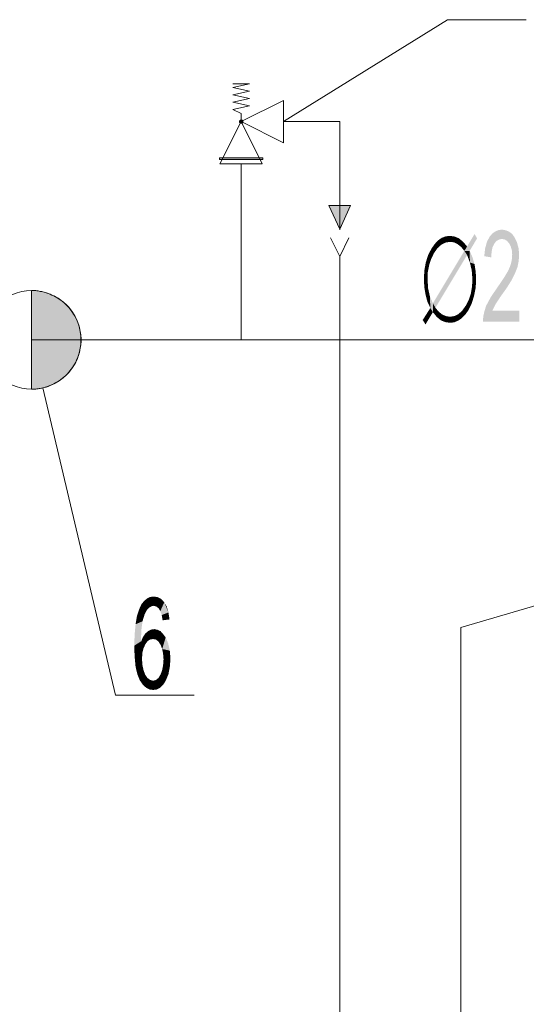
# Model space of a CAD drawing. Header units: millimetres. Extents: x -283 to 124139, y -3891 to 5906.
# Tile 8 of 55: x 724 to 840, y -3126 to -2900. Entities that reach past the tile are written whole.
import ezdxf

# ---------------------------------------------------------------- set-up
doc = ezdxf.new("R2010")
doc.units = ezdxf.units.MM
doc.header["$LTSCALE"] = 20
doc.header["$MEASUREMENT"] = 0
doc.layers.get('0').update_dxf_attribs({"color": 252, "linetype": 'CONTINUOUS'})

msp = doc.modelspace()

# ---------------------------------------------------------------- hatches: boundary and pattern name
h = msp.add_hatch(color=7)
h.dxf.hatch_style = 2
h.paths.add_polyline_path([(775.51, -2923.58), (775.51, -2923.48), (775.46, -2923.42), (775.41, -2923.32), (775.36, -2923.26), (775.3, -2923.21), (775.2, -2923.21), (775.09, -2923.21), (775.04, -2923.21), (774.93, -2923.26), (774.88, -2923.32), (774.83, -2923.37), (774.77, -2923.48), (774.72, -2923.53), (774.72, -2923.63), (774.77, -2923.74), (774.83, -2923.79), (774.88, -2923.85), (774.93, -2923.9), (775.04, -2923.95), (775.09, -2923.95), (775.2, -2923.95), (775.3, -2923.95), (775.36, -2923.9), (775.41, -2923.85), (775.46, -2923.74), (775.51, -2923.69)])
h = msp.add_hatch(color=7)
h.dxf.hatch_style = 2
h.paths.add_polyline_path([(780.07, -2931.89), (780.07, -2932.26), (770.17, -2932.26), (770.17, -2931.89)])
at = {"true_color": 0x00ffff}
h = msp.add_hatch(color=4, dxfattribs=at)
h.dxf.hatch_style = 2
h.paths.add_polyline_path([(797.69, -2948.19), (795.2, -2942.74), (797.69, -2942.74)])
h = msp.add_hatch(color=4, dxfattribs=at)
h.dxf.hatch_style = 2
h.paths.add_polyline_path([(797.69, -2948.19), (800.17, -2942.74), (797.69, -2942.74)])
h = msp.add_hatch(color=7)
h.dxf.hatch_style = 2
h.paths.add_polyline_path([(821.08, -2950.15), (821.98, -2949.83), (822.93, -2949.72)])
h = msp.add_hatch(color=7)
h.dxf.hatch_style = 2
h.paths.add_polyline_path([(821.08, -2950.15), (822.93, -2949.72), (822.93, -2951.1)])
h = msp.add_hatch(color=7)
h.dxf.hatch_style = 2
h.paths.add_polyline_path([(822.93, -2949.72), (823.99, -2949.88), (823.83, -2951.2)])
h = msp.add_hatch(color=7)
h.dxf.hatch_style = 2
h.paths.add_polyline_path([(822.93, -2949.72), (823.83, -2951.2), (822.93, -2951.1)])
h = msp.add_hatch(color=7)
h.dxf.hatch_style = 2
h.paths.add_polyline_path([(823.99, -2949.88), (824.67, -2951.63), (823.83, -2951.2)])
h = msp.add_hatch(color=7)
h.dxf.hatch_style = 2
h.paths.add_polyline_path([(823.99, -2949.88), (824.99, -2950.3), (824.67, -2951.63)])
h = msp.add_hatch(color=7)
h.dxf.hatch_style = 2
h.paths.add_polyline_path([(826.84, -2952.16), (828.54, -2949.3), (829.12, -2950.3)])
h = msp.add_hatch(color=7)
h.dxf.hatch_style = 2
h.paths.add_polyline_path([(838.8, -2969.35), (830.44, -2969.35), (830.55, -2968.14), (830.81, -2966.97), (831.18, -2965.76), (832.29, -2963.69), (833.99, -2961.21), (835.15, -2959.51), (836.21, -2957.77), (836.74, -2956.55), (837.06, -2955.33), (837.16, -2954.06), (837.11, -2953.11), (836.85, -2952.21), (836.47, -2951.47), (836, -2950.89), (835.47, -2950.57), (834.78, -2950.41), (834.15, -2950.57), (833.56, -2950.89), (833.09, -2951.47), (832.66, -2952.32), (832.45, -2953.37), (832.35, -2954.64), (830.76, -2954.38), (830.97, -2952.58), (831.39, -2951.05), (832.03, -2949.88), (832.61, -2949.19), (833.3, -2948.72), (834.04, -2948.4), (834.83, -2948.29), (835.68, -2948.45), (836.47, -2948.77), (837.16, -2949.3), (837.69, -2950.04), (838.27, -2951.26), (838.64, -2952.63), (838.75, -2954.11), (838.64, -2955.49), (838.38, -2956.87), (837.85, -2958.19), (837.11, -2959.72), (835.95, -2961.58), (834.41, -2963.75), (833.3, -2965.44), (832.61, -2966.87), (838.8, -2966.87)])
h = msp.add_hatch(color=7)
h.dxf.hatch_style = 2
h.paths.add_polyline_path([(818.69, -2952.63), (819.44, -2951.57), (820.07, -2952.53)])
h = msp.add_hatch(color=7)
h.dxf.hatch_style = 2
h.paths.add_polyline_path([(819.44, -2951.57), (820.23, -2950.73), (820.97, -2951.73)])
h = msp.add_hatch(color=7)
h.dxf.hatch_style = 2
h.paths.add_polyline_path([(819.44, -2951.57), (820.97, -2951.73), (820.07, -2952.53)])
h = msp.add_hatch(color=7)
h.dxf.hatch_style = 2
h.paths.add_polyline_path([(820.23, -2950.73), (821.08, -2950.15), (821.87, -2951.26)])
h = msp.add_hatch(color=7)
h.dxf.hatch_style = 2
h.paths.add_polyline_path([(820.23, -2950.73), (821.87, -2951.26), (820.97, -2951.73)])
h = msp.add_hatch(color=7)
h.dxf.hatch_style = 2
h.paths.add_polyline_path([(821.08, -2950.15), (822.93, -2951.1), (821.87, -2951.26)])
h = msp.add_hatch(color=7)
h.dxf.hatch_style = 2
h.paths.add_polyline_path([(824.99, -2950.3), (825.47, -2952.26), (824.67, -2951.63)])
h = msp.add_hatch(color=7)
h.dxf.hatch_style = 2
h.paths.add_polyline_path([(824.99, -2950.3), (825.94, -2951.1), (825.47, -2952.26)])
h = msp.add_hatch(color=7)
h.dxf.hatch_style = 2
h.paths.add_polyline_path([(825.94, -2951.1), (826.21, -2953.16), (825.47, -2952.26)])
h = msp.add_hatch(color=7)
h.dxf.hatch_style = 2
h.paths.add_polyline_path([(825.94, -2951.1), (826.84, -2952.16), (826.21, -2953.16)])
h = msp.add_hatch(color=7)
h.dxf.hatch_style = 2
h.paths.add_polyline_path([(829.12, -2950.3), (826.21, -2953.16), (826.84, -2952.16)])
h = msp.add_hatch(color=7)
h.dxf.hatch_style = 2
h.paths.add_polyline_path([(826.21, -2953.16), (829.12, -2950.3), (827.43, -2953.16)])
h = msp.add_hatch(color=7)
h.dxf.hatch_style = 2
h.paths.add_polyline_path([(817.37, -2955.86), (817.9, -2954.17), (818.64, -2954.96)])
h = msp.add_hatch(color=7)
h.dxf.hatch_style = 2
h.paths.add_polyline_path([(817.9, -2954.17), (818.69, -2952.63), (819.28, -2953.64)])
h = msp.add_hatch(color=7)
h.dxf.hatch_style = 2
h.paths.add_polyline_path([(817.9, -2954.17), (819.28, -2953.64), (818.64, -2954.96)])
h = msp.add_hatch(color=7)
h.dxf.hatch_style = 2
h.paths.add_polyline_path([(818.69, -2952.63), (820.07, -2952.53), (819.28, -2953.64)])
h = msp.add_hatch(color=7)
h.dxf.hatch_style = 2
h.paths.add_polyline_path([(819.01, -2965.17), (826.21, -2953.16), (826.84, -2954.11)])
h = msp.add_hatch(color=7)
h.dxf.hatch_style = 2
h.paths.add_polyline_path([(819.01, -2965.17), (826.84, -2954.11), (819.59, -2966.18)])
h = msp.add_hatch(color=7)
h.dxf.hatch_style = 2
h.paths.add_polyline_path([(826.21, -2953.16), (827.43, -2953.16), (826.84, -2954.11)])
h = msp.add_hatch(color=7)
h.dxf.hatch_style = 2
h.paths.add_polyline_path([(827.43, -2953.16), (827.48, -2955.81), (826.84, -2954.11)])
h = msp.add_hatch(color=7)
h.dxf.hatch_style = 2
h.paths.add_polyline_path([(827.43, -2953.16), (828.06, -2954.59), (828.54, -2956.18)])
h = msp.add_hatch(color=7)
h.dxf.hatch_style = 2
h.paths.add_polyline_path([(827.43, -2953.16), (828.54, -2956.18), (827.48, -2955.81)])
h = msp.add_hatch(color=7)
h.dxf.hatch_style = 2
h.paths.add_polyline_path([(817.05, -2957.66), (817.37, -2955.86), (818.17, -2956.39)])
h = msp.add_hatch(color=7)
h.dxf.hatch_style = 2
h.paths.add_polyline_path([(817.05, -2957.66), (818.17, -2956.39), (817.85, -2957.98)])
h = msp.add_hatch(color=7)
h.dxf.hatch_style = 2
h.paths.add_polyline_path([(817.37, -2955.86), (818.64, -2954.96), (818.17, -2956.39)])
h = msp.add_hatch(color=7)
h.dxf.hatch_style = 2
h.paths.add_polyline_path([(828.54, -2956.18), (827.9, -2957.66), (827.48, -2955.81)])
h = msp.add_hatch(color=7)
h.dxf.hatch_style = 2
h.paths.add_polyline_path([(828.54, -2956.18), (828.8, -2957.87), (827.9, -2957.66)])
h = msp.add_hatch(color=7)
h.dxf.hatch_style = 2
h.paths.add_polyline_path([(816.95, -2959.67), (817.05, -2957.66), (817.85, -2957.98)])
h = msp.add_hatch(color=7)
h.dxf.hatch_style = 2
h.paths.add_polyline_path([(816.95, -2959.67), (817.85, -2957.98), (817.8, -2959.67)])
h = msp.add_hatch(color=7)
h.dxf.hatch_style = 2
h.paths.add_polyline_path([(828.8, -2957.87), (828.06, -2959.67), (827.9, -2957.66)])
h = msp.add_hatch(color=7)
h.dxf.hatch_style = 2
h.paths.add_polyline_path([(828.8, -2957.87), (828.91, -2959.67), (828.06, -2959.67)])
h = msp.add_hatch(color=7)
h.dxf.hatch_style = 2
h.paths.add_polyline_path([(817.05, -2961.47), (816.95, -2959.67), (817.8, -2959.67)])
h = msp.add_hatch(color=7)
h.dxf.hatch_style = 2
h.paths.add_polyline_path([(817.05, -2961.47), (817.8, -2959.67), (817.9, -2961.68)])
h = msp.add_hatch(color=7)
h.dxf.hatch_style = 2
h.paths.add_polyline_path([(827.96, -2961.36), (828.06, -2959.67), (828.91, -2959.67)])
h = msp.add_hatch(color=7)
h.dxf.hatch_style = 2
h.paths.add_polyline_path([(827.96, -2961.36), (828.91, -2959.67), (828.8, -2961.63)])
h = msp.add_hatch(color=7)
h.dxf.hatch_style = 2
h.paths.add_polyline_path([(727.15, -2984.81), (727.68, -2984.81), (728.15, -2984.81), (728.63, -2984.75), (729.11, -2984.65), (729.53, -2984.59), (730.01, -2984.44), (730.48, -2984.33), (730.96, -2984.17), (731.38, -2984.01), (731.81, -2983.8), (732.28, -2983.59), (732.65, -2983.38), (733.08, -2983.17), (733.5, -2982.9), (733.87, -2982.58), (734.24, -2982.32), (734.61, -2982), (734.98, -2981.68), (735.3, -2981.37), (735.67, -2981), (735.93, -2980.63), (736.25, -2980.26), (736.52, -2979.83), (736.78, -2979.46), (737.04, -2979.04), (737.26, -2978.62), (737.47, -2978.19), (737.63, -2977.77), (737.84, -2977.29), (737.94, -2976.82), (738.1, -2976.39), (738.21, -2975.92), (738.31, -2975.44), (738.37, -2974.96), (738.42, -2974.49), (738.47, -2974.01), (738.47, -2973.54), (738.47, -2973.06), (738.42, -2972.58), (738.37, -2972.11), (738.31, -2971.63), (738.21, -2971.15), (738.1, -2970.68), (737.94, -2970.2), (737.84, -2969.78), (737.63, -2969.3), (737.47, -2968.88), (737.26, -2968.46), (737.04, -2968.03), (736.78, -2967.61), (736.52, -2967.24), (736.25, -2966.81), (735.93, -2966.44), (735.67, -2966.07), (735.3, -2965.7), (734.98, -2965.39), (734.61, -2965.07), (734.24, -2964.75), (733.87, -2964.43), (733.5, -2964.17), (733.08, -2963.9), (732.65, -2963.69), (732.28, -2963.43), (731.81, -2963.27), (731.38, -2963.06), (730.96, -2962.9), (730.48, -2962.74), (730.01, -2962.63), (729.53, -2962.48), (729.11, -2962.42), (728.63, -2962.32), (728.15, -2962.26), (727.68, -2962.26), (727.15, -2962.26)])
h = msp.add_hatch(color=7)
h.dxf.hatch_style = 2
h.paths.add_polyline_path([(817.32, -2963.16), (817.05, -2961.47), (817.9, -2961.68)])
h = msp.add_hatch(color=7)
h.dxf.hatch_style = 2
h.paths.add_polyline_path([(817.32, -2963.16), (817.9, -2961.68), (818.32, -2963.53)])
h = msp.add_hatch(color=7)
h.dxf.hatch_style = 2
h.paths.add_polyline_path([(818.32, -2963.53), (817.74, -2964.75), (817.32, -2963.16)])
h = msp.add_hatch(color=7)
h.dxf.hatch_style = 2
h.paths.add_polyline_path([(828.43, -2963.48), (827.21, -2964.38), (827.69, -2962.95)])
h = msp.add_hatch(color=7)
h.dxf.hatch_style = 2
h.paths.add_polyline_path([(828.43, -2963.48), (827.9, -2965.17), (827.21, -2964.38)])
h = msp.add_hatch(color=7)
h.dxf.hatch_style = 2
h.paths.add_polyline_path([(828.8, -2961.63), (827.69, -2962.95), (827.96, -2961.36)])
h = msp.add_hatch(color=7)
h.dxf.hatch_style = 2
h.paths.add_polyline_path([(828.8, -2961.63), (828.43, -2963.48), (827.69, -2962.95)])
h = msp.add_hatch(color=7)
h.dxf.hatch_style = 2
h.paths.add_polyline_path([(818.32, -2963.53), (818.43, -2966.23), (817.74, -2964.75)])
h = msp.add_hatch(color=7)
h.dxf.hatch_style = 2
h.paths.add_polyline_path([(818.32, -2963.53), (819.01, -2965.17), (819.01, -2967.19)])
h = msp.add_hatch(color=7)
h.dxf.hatch_style = 2
h.paths.add_polyline_path([(818.32, -2963.53), (819.01, -2967.19), (818.43, -2966.23)])
h = msp.add_hatch(color=7)
h.dxf.hatch_style = 2
h.paths.add_polyline_path([(819.01, -2967.19), (819.01, -2965.17), (819.59, -2966.18)])
h = msp.add_hatch(color=7)
h.dxf.hatch_style = 2
h.paths.add_polyline_path([(827.16, -2966.71), (825.73, -2966.81), (826.53, -2965.7)])
h = msp.add_hatch(color=7)
h.dxf.hatch_style = 2
h.paths.add_polyline_path([(827.9, -2965.17), (826.53, -2965.7), (827.21, -2964.38)])
h = msp.add_hatch(color=7)
h.dxf.hatch_style = 2
h.paths.add_polyline_path([(827.9, -2965.17), (827.16, -2966.71), (826.53, -2965.7)])
h = msp.add_hatch(color=7)
h.dxf.hatch_style = 2
h.paths.add_polyline_path([(819.01, -2967.19), (816.68, -2968.98), (818.43, -2966.23)])
h = msp.add_hatch(color=7)
h.dxf.hatch_style = 2
h.paths.add_polyline_path([(819.01, -2967.19), (817.32, -2969.99), (816.68, -2968.98)])
h = msp.add_hatch(color=7)
h.dxf.hatch_style = 2
h.paths.add_polyline_path([(819.86, -2968.24), (819.01, -2967.19), (819.59, -2966.18)])
h = msp.add_hatch(color=7)
h.dxf.hatch_style = 2
h.paths.add_polyline_path([(819.86, -2968.24), (819.59, -2966.18), (820.34, -2967.08)])
h = msp.add_hatch(color=7)
h.dxf.hatch_style = 2
h.paths.add_polyline_path([(820.81, -2969.04), (819.86, -2968.24), (820.34, -2967.08)])
h = msp.add_hatch(color=7)
h.dxf.hatch_style = 2
h.paths.add_polyline_path([(820.81, -2969.04), (820.34, -2967.08), (821.13, -2967.71)])
h = msp.add_hatch(color=7)
h.dxf.hatch_style = 2
h.paths.add_polyline_path([(821.82, -2969.46), (820.81, -2969.04), (821.13, -2967.71)])
h = msp.add_hatch(color=7)
h.dxf.hatch_style = 2
h.paths.add_polyline_path([(821.82, -2969.46), (821.13, -2967.71), (821.98, -2968.08)])
h = msp.add_hatch(color=7)
h.dxf.hatch_style = 2
h.paths.add_polyline_path([(825.63, -2968.56), (823.93, -2968.08), (824.89, -2967.61)])
h = msp.add_hatch(color=7)
h.dxf.hatch_style = 2
h.paths.add_polyline_path([(826.42, -2967.77), (824.89, -2967.61), (825.73, -2966.81)])
h = msp.add_hatch(color=7)
h.dxf.hatch_style = 2
h.paths.add_polyline_path([(826.42, -2967.77), (825.63, -2968.56), (824.89, -2967.61)])
h = msp.add_hatch(color=7)
h.dxf.hatch_style = 2
h.paths.add_polyline_path([(827.16, -2966.71), (826.42, -2967.77), (825.73, -2966.81)])
h = msp.add_hatch(color=7)
h.dxf.hatch_style = 2
h.paths.add_polyline_path([(822.93, -2969.62), (821.82, -2969.46), (821.98, -2968.08)])
h = msp.add_hatch(color=7)
h.dxf.hatch_style = 2
h.paths.add_polyline_path([(822.93, -2969.62), (821.98, -2968.08), (822.93, -2968.24)])
h = msp.add_hatch(color=7)
h.dxf.hatch_style = 2
h.paths.add_polyline_path([(824.78, -2969.14), (822.93, -2968.24), (823.93, -2968.08)])
h = msp.add_hatch(color=7)
h.dxf.hatch_style = 2
h.paths.add_polyline_path([(824.78, -2969.14), (822.93, -2969.62), (822.93, -2968.24)])
h = msp.add_hatch(color=7)
h.dxf.hatch_style = 2
h.paths.add_polyline_path([(824.78, -2969.14), (823.88, -2969.51), (822.93, -2969.62)])
h = msp.add_hatch(color=7)
h.dxf.hatch_style = 2
h.paths.add_polyline_path([(825.63, -2968.56), (824.78, -2969.14), (823.93, -2968.08)])
h = msp.add_hatch(color=7)
h.dxf.hatch_style = 2
h.paths.add_polyline_path([(751.81, -3035.13), (752.87, -3033.33), (753.55, -3032.75)])
h = msp.add_hatch(color=7)
h.dxf.hatch_style = 2
h.paths.add_polyline_path([(751.81, -3035.13), (753.55, -3032.75), (753.98, -3034.87)])
h = msp.add_hatch(color=7)
h.dxf.hatch_style = 2
h.paths.add_polyline_path([(751.81, -3035.13), (752.28, -3034.07), (752.87, -3033.33)])
h = msp.add_hatch(color=7)
h.dxf.hatch_style = 2
h.paths.add_polyline_path([(753.55, -3032.75), (754.3, -3032.38), (755.14, -3032.27)])
h = msp.add_hatch(color=7)
h.dxf.hatch_style = 2
h.paths.add_polyline_path([(753.55, -3032.75), (755.14, -3032.27), (755.04, -3034.39)])
h = msp.add_hatch(color=7)
h.dxf.hatch_style = 2
h.paths.add_polyline_path([(753.55, -3032.75), (754.51, -3034.55), (753.98, -3034.87)])
h = msp.add_hatch(color=7)
h.dxf.hatch_style = 2
h.paths.add_polyline_path([(753.55, -3032.75), (755.04, -3034.39), (754.51, -3034.55)])
h = msp.add_hatch(color=7)
h.dxf.hatch_style = 2
h.paths.add_polyline_path([(755.14, -3032.27), (755.67, -3034.55), (755.04, -3034.39)])
h = msp.add_hatch(color=7)
h.dxf.hatch_style = 2
h.paths.add_polyline_path([(755.14, -3032.27), (756.04, -3032.43), (756.84, -3032.85)])
h = msp.add_hatch(color=7)
h.dxf.hatch_style = 2
h.paths.add_polyline_path([(755.14, -3032.27), (756.84, -3032.85), (755.67, -3034.55)])
h = msp.add_hatch(color=7)
h.dxf.hatch_style = 2
h.paths.add_polyline_path([(756.84, -3032.85), (756.2, -3034.92), (755.67, -3034.55)])
h = msp.add_hatch(color=7)
h.dxf.hatch_style = 2
h.paths.add_polyline_path([(756.84, -3032.85), (757.52, -3033.6), (756.2, -3034.92)])
h = msp.add_hatch(color=7)
h.dxf.hatch_style = 2
h.paths.add_polyline_path([(753.03, -3036.35), (751.28, -3036.66), (751.81, -3035.13)])
h = msp.add_hatch(color=7)
h.dxf.hatch_style = 2
h.paths.add_polyline_path([(751.81, -3035.13), (753.98, -3034.87), (753.45, -3035.5)])
h = msp.add_hatch(color=7)
h.dxf.hatch_style = 2
h.paths.add_polyline_path([(751.81, -3035.13), (753.45, -3035.5), (753.03, -3036.35)])
h = msp.add_hatch(color=7)
h.dxf.hatch_style = 2
h.paths.add_polyline_path([(757.52, -3033.6), (756.62, -3035.61), (756.2, -3034.92)])
h = msp.add_hatch(color=7)
h.dxf.hatch_style = 2
h.paths.add_polyline_path([(757.52, -3033.6), (756.94, -3036.51), (756.62, -3035.61)])
h = msp.add_hatch(color=7)
h.dxf.hatch_style = 2
h.paths.add_polyline_path([(757.52, -3033.6), (758.48, -3035.92), (756.94, -3036.51)])
h = msp.add_hatch(color=7)
h.dxf.hatch_style = 2
h.paths.add_polyline_path([(757.52, -3033.6), (758.11, -3034.6), (758.48, -3035.92)])
h = msp.add_hatch(color=7)
h.dxf.hatch_style = 2
h.paths.add_polyline_path([(753.03, -3036.35), (752.55, -3037.93), (750.96, -3038.62)])
h = msp.add_hatch(color=7)
h.dxf.hatch_style = 2
h.paths.add_polyline_path([(753.03, -3036.35), (750.96, -3038.62), (751.28, -3036.66)])
h = msp.add_hatch(color=7)
h.dxf.hatch_style = 2
h.paths.add_polyline_path([(758.48, -3035.92), (757.15, -3037.72), (756.94, -3036.51)])
h = msp.add_hatch(color=7)
h.dxf.hatch_style = 2
h.paths.add_polyline_path([(758.48, -3035.92), (758.74, -3037.51), (757.15, -3037.72)])
h = msp.add_hatch(color=7)
h.dxf.hatch_style = 2
h.paths.add_polyline_path([(750.64, -3043.54), (750.75, -3040.9), (752.28, -3039.95)])
h = msp.add_hatch(color=7)
h.dxf.hatch_style = 2
h.paths.add_polyline_path([(750.64, -3043.54), (752.28, -3039.95), (752.18, -3042.54)])
h = msp.add_hatch(color=7)
h.dxf.hatch_style = 2
h.paths.add_polyline_path([(752.55, -3037.93), (752.28, -3039.95), (750.75, -3040.9)])
h = msp.add_hatch(color=7)
h.dxf.hatch_style = 2
h.paths.add_polyline_path([(752.55, -3037.93), (750.75, -3040.9), (750.96, -3038.62)])
h = msp.add_hatch(color=7)
h.dxf.hatch_style = 2
h.paths.add_polyline_path([(753.82, -3040.21), (754.51, -3039.84), (754.93, -3042.01)])
h = msp.add_hatch(color=7)
h.dxf.hatch_style = 2
h.paths.add_polyline_path([(754.51, -3039.84), (755.25, -3039.73), (755.99, -3039.89)])
h = msp.add_hatch(color=7)
h.dxf.hatch_style = 2
h.paths.add_polyline_path([(754.51, -3039.84), (755.99, -3039.89), (756.68, -3040.21)])
h = msp.add_hatch(color=7)
h.dxf.hatch_style = 2
h.paths.add_polyline_path([(754.51, -3039.84), (756.68, -3040.21), (755.62, -3042.12)])
h = msp.add_hatch(color=7)
h.dxf.hatch_style = 2
h.paths.add_polyline_path([(754.51, -3039.84), (755.62, -3042.12), (754.93, -3042.01)])
h = msp.add_hatch(color=7)
h.dxf.hatch_style = 2
h.paths.add_polyline_path([(752.23, -3042.54), (752.65, -3041.53), (753.18, -3040.74)])
h = msp.add_hatch(color=7)
h.dxf.hatch_style = 2
h.paths.add_polyline_path([(752.23, -3042.54), (753.18, -3040.74), (753.66, -3042.54)])
h = msp.add_hatch(color=7)
h.dxf.hatch_style = 2
h.paths.add_polyline_path([(753.18, -3040.74), (753.82, -3040.21), (754.24, -3042.12)])
h = msp.add_hatch(color=7)
h.dxf.hatch_style = 2
h.paths.add_polyline_path([(753.18, -3040.74), (754.24, -3042.12), (753.66, -3042.54)])
h = msp.add_hatch(color=7)
h.dxf.hatch_style = 2
h.paths.add_polyline_path([(753.82, -3040.21), (754.93, -3042.01), (754.24, -3042.12)])
h = msp.add_hatch(color=7)
h.dxf.hatch_style = 2
h.paths.add_polyline_path([(756.68, -3040.21), (756.2, -3042.59), (755.62, -3042.12)])
h = msp.add_hatch(color=7)
h.dxf.hatch_style = 2
h.paths.add_polyline_path([(756.68, -3040.21), (757.26, -3040.85), (756.2, -3042.59)])
h = msp.add_hatch(color=7)
h.dxf.hatch_style = 2
h.paths.add_polyline_path([(757.26, -3040.85), (756.68, -3043.33), (756.2, -3042.59)])
h = msp.add_hatch(color=7)
h.dxf.hatch_style = 2
h.paths.add_polyline_path([(757.26, -3040.85), (757.84, -3041.64), (756.68, -3043.33)])
h = msp.add_hatch(color=7)
h.dxf.hatch_style = 2
h.paths.add_polyline_path([(757.84, -3041.64), (757.05, -3044.28), (756.68, -3043.33)])
h = msp.add_hatch(color=7)
h.dxf.hatch_style = 2
h.paths.add_polyline_path([(757.84, -3041.64), (758.79, -3044.66), (757.05, -3044.28)])
h = msp.add_hatch(color=7)
h.dxf.hatch_style = 2
h.paths.add_polyline_path([(757.84, -3041.64), (758.42, -3043.01), (758.79, -3044.66)])
h = msp.add_hatch(color=7)
h.dxf.hatch_style = 2
h.paths.add_polyline_path([(752.18, -3042.54), (752.76, -3044.18), (750.64, -3043.54)])
h = msp.add_hatch(color=7)
h.dxf.hatch_style = 2
h.paths.add_polyline_path([(750.75, -3046.14), (750.64, -3043.54), (752.76, -3044.18)])
h = msp.add_hatch(color=7)
h.dxf.hatch_style = 2
h.paths.add_polyline_path([(750.75, -3046.14), (752.76, -3044.18), (752.5, -3045.24)])
h = msp.add_hatch(color=7)
h.dxf.hatch_style = 2
h.paths.add_polyline_path([(752.76, -3044.18), (752.18, -3042.54), (752.23, -3042.54)])
h = msp.add_hatch(color=7)
h.dxf.hatch_style = 2
h.paths.add_polyline_path([(753.18, -3043.23), (752.76, -3044.18), (752.23, -3042.54)])
h = msp.add_hatch(color=7)
h.dxf.hatch_style = 2
h.paths.add_polyline_path([(752.23, -3042.54), (753.66, -3042.54), (753.18, -3043.23)])
h = msp.add_hatch(color=7)
h.dxf.hatch_style = 2
h.paths.add_polyline_path([(758.79, -3044.66), (757.26, -3045.4), (757.05, -3044.28)])
h = msp.add_hatch(color=7)
h.dxf.hatch_style = 2
h.paths.add_polyline_path([(752.5, -3045.24), (752.44, -3046.51), (750.75, -3046.14)])
h = msp.add_hatch(color=7)
h.dxf.hatch_style = 2
h.paths.add_polyline_path([(750.96, -3048.36), (750.75, -3046.14), (752.44, -3046.51)])
h = msp.add_hatch(color=7)
h.dxf.hatch_style = 2
h.paths.add_polyline_path([(750.96, -3048.36), (752.44, -3046.51), (752.5, -3047.83)])
h = msp.add_hatch(color=7)
h.dxf.hatch_style = 2
h.paths.add_polyline_path([(758.79, -3044.66), (757.36, -3046.67), (757.26, -3045.4)])
h = msp.add_hatch(color=7)
h.dxf.hatch_style = 2
h.paths.add_polyline_path([(758.95, -3046.51), (758.79, -3048.41), (757.26, -3047.94)])
h = msp.add_hatch(color=7)
h.dxf.hatch_style = 2
h.paths.add_polyline_path([(758.95, -3046.51), (757.26, -3047.94), (757.36, -3046.67)])
h = msp.add_hatch(color=7)
h.dxf.hatch_style = 2
h.paths.add_polyline_path([(758.79, -3044.66), (758.95, -3046.51), (757.36, -3046.67)])
h = msp.add_hatch(color=7)
h.dxf.hatch_style = 2
h.paths.add_polyline_path([(751.38, -3050.11), (750.96, -3048.36), (752.5, -3047.83)])
h = msp.add_hatch(color=7)
h.dxf.hatch_style = 2
h.paths.add_polyline_path([(751.38, -3050.11), (752.5, -3047.83), (752.76, -3049.05)])
h = msp.add_hatch(color=7)
h.dxf.hatch_style = 2
h.paths.add_polyline_path([(751.91, -3051.43), (751.38, -3050.11), (752.76, -3049.05)])
h = msp.add_hatch(color=7)
h.dxf.hatch_style = 2
h.paths.add_polyline_path([(751.91, -3051.43), (752.76, -3049.05), (753.13, -3050.11)])
h = msp.add_hatch(color=7)
h.dxf.hatch_style = 2
h.paths.add_polyline_path([(758.48, -3050.05), (756.68, -3050.11), (757.05, -3049.1)])
h = msp.add_hatch(color=7)
h.dxf.hatch_style = 2
h.paths.add_polyline_path([(758.79, -3048.41), (757.05, -3049.1), (757.26, -3047.94)])
h = msp.add_hatch(color=7)
h.dxf.hatch_style = 2
h.paths.add_polyline_path([(758.79, -3048.41), (758.48, -3050.05), (757.05, -3049.1)])
h = msp.add_hatch(color=7)
h.dxf.hatch_style = 2
h.paths.add_polyline_path([(752.6, -3052.43), (751.91, -3051.43), (753.13, -3050.11)])
h = msp.add_hatch(color=7)
h.dxf.hatch_style = 2
h.paths.add_polyline_path([(752.6, -3052.43), (753.13, -3050.11), (753.66, -3050.9)])
h = msp.add_hatch(color=7)
h.dxf.hatch_style = 2
h.paths.add_polyline_path([(753.34, -3053.12), (752.6, -3052.43), (753.66, -3050.9)])
h = msp.add_hatch(color=7)
h.dxf.hatch_style = 2
h.paths.add_polyline_path([(753.34, -3053.12), (753.66, -3050.9), (754.3, -3051.38)])
h = msp.add_hatch(color=7)
h.dxf.hatch_style = 2
h.paths.add_polyline_path([(754.3, -3051.38), (754.14, -3053.55), (753.34, -3053.12)])
h = msp.add_hatch(color=7)
h.dxf.hatch_style = 2
h.paths.add_polyline_path([(754.3, -3051.38), (754.98, -3053.65), (754.14, -3053.55)])
h = msp.add_hatch(color=7)
h.dxf.hatch_style = 2
h.paths.add_polyline_path([(754.3, -3051.38), (754.98, -3051.53), (754.98, -3053.65)])
h = msp.add_hatch(color=7)
h.dxf.hatch_style = 2
h.paths.add_polyline_path([(756.62, -3053.12), (754.98, -3051.53), (755.62, -3051.38)])
h = msp.add_hatch(color=7)
h.dxf.hatch_style = 2
h.paths.add_polyline_path([(757.26, -3052.49), (755.62, -3051.38), (756.2, -3050.9)])
h = msp.add_hatch(color=7)
h.dxf.hatch_style = 2
h.paths.add_polyline_path([(757.26, -3052.49), (756.62, -3053.12), (755.62, -3051.38)])
h = msp.add_hatch(color=7)
h.dxf.hatch_style = 2
h.paths.add_polyline_path([(757.84, -3051.59), (756.2, -3050.9), (756.68, -3050.11)])
h = msp.add_hatch(color=7)
h.dxf.hatch_style = 2
h.paths.add_polyline_path([(757.84, -3051.59), (757.26, -3052.49), (756.2, -3050.9)])
h = msp.add_hatch(color=7)
h.dxf.hatch_style = 2
h.paths.add_polyline_path([(758.48, -3050.05), (757.84, -3051.59), (756.68, -3050.11)])
h = msp.add_hatch(color=7)
h.dxf.hatch_style = 2
h.paths.add_polyline_path([(756.62, -3053.12), (754.98, -3053.65), (754.98, -3051.53)])
h = msp.add_hatch(color=7)
h.dxf.hatch_style = 2
h.paths.add_polyline_path([(756.62, -3053.12), (755.83, -3053.55), (754.98, -3053.65)])

# ---------------------------------------------------------------- linework, layer by layer
at = {"color": 7, "lineweight": 0}
for points in [[(822.35, -2900.25), (784.78, -2923.58)], [(822.35, -2900.25), (840.34, -2900.25)], [(777.05, -2914.9), (773.19, -2914.9)], [(773.19, -2915.75), (777.05, -2914.9)], [(777.05, -2916.6), (773.19, -2915.75)], [(773.19, -2917.44), (777.05, -2916.6)], [(777.05, -2918.29), (773.19, -2917.44)], [(773.19, -2919.14), (777.05, -2918.29)], [(777.05, -2919.98), (773.19, -2919.14)], [(773.19, -2920.83), (777.05, -2919.98)], [(775.14, -2921.68), (773.19, -2920.83)], [(775.14, -2923.58), (775.14, -2921.68)], [(797.69, -2954.43), (795.57, -2950.2)], [(797.69, -2960.25), (797.69, -2954.43), (799.75, -2950.2)], [(797.69, -2960.25), (797.69, -3155.57), (572.26, -3155.57), (572.26, -3364.75)], [(727.15, -2984.81), (727.15, -2962.26)], [(746.36, -3054.82), (729.74, -2984.54)], [(970.46, -2996.87), (825.42, -3039.36)], [(825.42, -3174.41), (825.42, -3039.36)], [(746.36, -3054.82), (764.35, -3054.82)]]:
    msp.add_lwpolyline(points, dxfattribs=at)
for points in [[(775.14, -2923.58), (784.78, -2928.4), (784.78, -2918.77)], [(775.14, -2923.58), (770.28, -2933.21), (779.96, -2933.21)], [(775.51, -2923.58), (775.42, -2923.84), (775.14, -2923.95), (774.87, -2923.84), (774.72, -2923.58), (774.87, -2923.3), (775.14, -2923.21), (775.42, -2923.3)], [(775.51, -2923.58), (775.42, -2923.84), (775.14, -2923.95), (774.87, -2923.84), (774.72, -2923.58), (774.87, -2923.3), (775.14, -2923.21), (775.42, -2923.3)], [(775.51, -2923.58), (775.51, -2923.48), (775.46, -2923.42), (775.41, -2923.32), (775.36, -2923.26), (775.3, -2923.21), (775.2, -2923.21), (775.09, -2923.21), (775.04, -2923.21), (774.93, -2923.26), (774.88, -2923.32), (774.83, -2923.37), (774.77, -2923.48), (774.72, -2923.53), (774.72, -2923.63), (774.77, -2923.74), (774.83, -2923.79), (774.88, -2923.85), (774.93, -2923.9), (775.04, -2923.95), (775.09, -2923.95), (775.2, -2923.95), (775.3, -2923.95), (775.36, -2923.9), (775.41, -2923.85), (775.46, -2923.74), (775.51, -2923.69)], [(770.17, -2932.26), (780.07, -2932.26), (780.07, -2931.89), (770.17, -2931.89)], [(780.07, -2931.89), (780.07, -2932.26), (770.17, -2932.26), (770.17, -2931.89)], [(727.15, -2984.81), (727.68, -2984.81), (728.15, -2984.81), (728.63, -2984.75), (729.11, -2984.65), (729.53, -2984.59), (730.01, -2984.44), (730.48, -2984.33), (730.96, -2984.17), (731.38, -2984.01), (731.81, -2983.8), (732.28, -2983.59), (732.65, -2983.38), (733.08, -2983.17), (733.5, -2982.9), (733.87, -2982.58), (734.24, -2982.32), (734.61, -2982), (734.98, -2981.68), (735.3, -2981.37), (735.67, -2981), (735.93, -2980.63), (736.25, -2980.26), (736.52, -2979.83), (736.78, -2979.46), (737.04, -2979.04), (737.26, -2978.62), (737.47, -2978.19), (737.63, -2977.77), (737.84, -2977.29), (737.94, -2976.82), (738.1, -2976.39), (738.21, -2975.92), (738.31, -2975.44), (738.37, -2974.96), (738.42, -2974.49), (738.47, -2974.01), (738.47, -2973.54), (738.47, -2973.06), (738.42, -2972.58), (738.37, -2972.11), (738.31, -2971.63), (738.21, -2971.15), (738.1, -2970.68), (737.94, -2970.2), (737.84, -2969.78), (737.63, -2969.3), (737.47, -2968.88), (737.26, -2968.46), (737.04, -2968.03), (736.78, -2967.61), (736.52, -2967.24), (736.25, -2966.81), (735.93, -2966.44), (735.67, -2966.07), (735.3, -2965.7), (734.98, -2965.39), (734.61, -2965.07), (734.24, -2964.75), (733.87, -2964.43), (733.5, -2964.17), (733.08, -2963.9), (732.65, -2963.69), (732.28, -2963.43), (731.81, -2963.27), (731.38, -2963.06), (730.96, -2962.9), (730.48, -2962.74), (730.01, -2962.63), (729.53, -2962.48), (729.11, -2962.42), (728.63, -2962.32), (728.15, -2962.26), (727.68, -2962.26), (727.15, -2962.26)]]:
    msp.add_lwpolyline(points, close=True, dxfattribs=at)
at = {"color": 4, "lineweight": 0, "true_color": 0x00ffff}
for points in [[(797.74, -2948.35), (797.74, -2923.53), (784.78, -2923.53)], [(775.14, -2933.21), (775.14, -2950.99)], [(797.69, -2948.19), (795.2, -2942.74), (797.69, -2942.74)], [(797.69, -2948.19), (800.17, -2942.74), (797.69, -2942.74)], [(775.14, -2973.54), (775.14, -2950.99)], [(727.15, -2973.54), (965.91, -2973.54)]]:
    msp.add_lwpolyline(points, dxfattribs=at)
for points in [[(797.69, -2948.19), (795.2, -2942.74), (797.69, -2942.74)], [(797.69, -2948.19), (800.17, -2942.74), (797.69, -2942.74)]]:
    msp.add_lwpolyline(points, close=True, dxfattribs=at)
at = {"color": 7, "lineweight": 0}
msp.add_circle((727.18, -2973.53), 11.28, dxfattribs=at)

doc.saveas('drawing.dxf')
